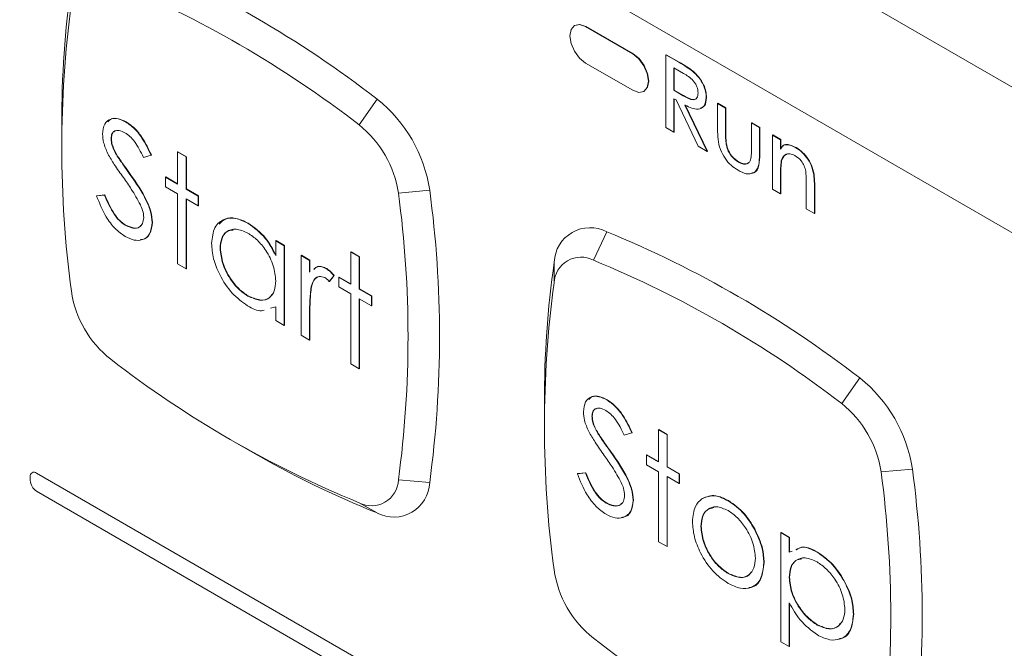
# Model space of a CAD drawing. Header units: millimetres. Extents: x 0 to 420, y 0 to 297.
# Tile 27 of 34: x 215.53 to 222.9, y 207.43 to 212.14. Entities that reach past the tile are written whole.
import ezdxf

# ---------------------------------------------------------------- set-up
doc = ezdxf.new("R2010")
doc.units = ezdxf.units.MM

msp = doc.modelspace()

# ---------------------------------------------------------------- linework, layer by layer
at = {"color": 7, "linetype": 'Continuous', "lineweight": 15}
for p, q in [((216.4586, 215.3873), (228.4794, 208.4478)), ((215.5309, 214.8341), (229.4071, 206.8235)), ((219.6869, 212.0956), (219.6845, 212.0942)), ((219.7679, 212.086), (219.7702, 212.0874)), ((220.1214, 211.8819), (219.7679, 212.086)), ((220.1238, 211.8833), (219.7702, 212.0874)), ((220.1214, 211.8819), (220.1238, 211.8833)), ((219.7679, 211.8138), (220.1214, 211.6097)), ((220.3692, 211.8749), (220.3716, 211.8763)), ((220.3692, 211.8749), (220.4657, 211.8192)), ((220.3692, 211.3306), (220.3692, 211.8749)), ((220.3716, 211.8763), (220.4681, 211.8206)), ((220.4657, 211.8192), (220.4681, 211.8206)), ((220.5008, 211.7361), (220.4296, 211.7772)), ((220.4296, 211.7772), (220.4296, 211.6096)), ((220.432, 211.7759), (220.432, 211.611)), ((220.5708, 211.7512), (220.5732, 211.7526)), ((220.2047, 211.6015), (220.2071, 211.6028)), ((220.4296, 211.6096), (220.432, 211.611)), ((220.4296, 211.6096), (220.499, 211.5691)), ((220.432, 211.611), (220.5013, 211.5704)), ((218.0716, 211.3517), (218.2076, 211.5437)), ((220.4458, 211.5376), (220.4296, 211.5469)), ((220.4296, 211.5469), (220.4296, 211.2957)), ((220.432, 211.5456), (220.432, 211.297)), ((220.6109, 211.1911), (220.4458, 211.5376)), ((220.499, 211.5691), (220.5013, 211.5704)), ((220.6714, 211.5548), (220.6737, 211.5562)), ((220.756, 211.5121), (220.7584, 211.5134)), ((220.7584, 211.5134), (220.8188, 211.4785)), ((220.5124, 211.4992), (220.6774, 211.1526)), ((220.5147, 211.5005), (220.6798, 211.154)), ((220.756, 211.5121), (220.8164, 211.4772)), ((220.756, 211.3183), (220.756, 211.5121)), ((220.8164, 211.4772), (220.8188, 211.4785)), ((220.8164, 211.4772), (220.8164, 211.2893)), ((220.8188, 211.4785), (220.8188, 211.2906)), ((216.3259, 211.3722), (216.3282, 211.3735)), ((221.0098, 211.3655), (221.0122, 211.3669)), ((221.0098, 211.3655), (221.0703, 211.3306)), ((221.0098, 211.1776), (221.0098, 211.3655)), ((221.0122, 211.3669), (221.0726, 211.332)), ((215.8458, 211.3589), (215.8458, 211.2228)), ((220.4296, 211.2957), (220.3692, 211.3306)), ((220.4296, 211.2957), (220.432, 211.297)), ((221.0703, 211.3306), (221.0726, 211.332)), ((221.0703, 211.3306), (221.0703, 211.1333)), ((221.0726, 211.332), (221.0726, 211.1346)), ((216.2151, 211.249), (216.2175, 211.2503)), ((220.8164, 211.2893), (220.8188, 211.2906)), ((221.167, 211.2748), (221.1693, 211.2762)), ((221.167, 211.2748), (221.2274, 211.2399)), ((221.167, 210.87), (221.167, 211.2748)), ((221.1693, 211.2762), (221.2298, 211.2413)), ((221.2274, 211.2399), (221.2298, 211.2413)), ((221.2274, 211.2399), (221.2274, 211.1695)), ((221.2298, 211.2413), (221.2298, 211.1727)), ((216.7137, 211.1483), (216.7161, 211.1496)), ((216.7137, 211.1483), (216.7772, 211.1116)), ((216.7137, 210.9075), (216.7137, 211.1483)), ((216.7161, 211.1496), (216.7795, 211.113)), ((220.6774, 211.1526), (220.6109, 211.1911)), ((220.6774, 211.1526), (220.6798, 211.154)), ((220.8222, 211.1967), (220.8246, 211.198)), ((221.3434, 211.18), (221.3457, 211.1813)), ((216.2617, 211.1166), (216.2641, 211.1179)), ((216.5143, 211.1252), (216.4569, 211.1081)), ((216.5143, 211.1252), (216.5166, 211.1266)), ((216.7772, 211.1116), (216.7795, 211.113)), ((216.7772, 211.1116), (216.7772, 210.8709)), ((216.7795, 211.113), (216.7795, 210.8722)), ((220.9108, 211.0738), (220.9131, 211.0751)), ((221.0703, 211.1333), (221.0726, 211.1346)), ((221.2333, 211.0826), (221.2356, 211.0839)), ((216.3568, 210.9804), (216.3591, 210.9818)), ((216.623, 210.9598), (216.6254, 210.9612)), ((216.623, 210.8866), (216.623, 210.9598)), ((216.623, 210.9598), (216.7137, 210.9075)), ((216.6254, 210.9612), (216.7137, 210.9102)), ((221.2274, 210.9832), (221.2298, 210.9846)), ((221.2274, 210.9832), (221.2274, 210.8351)), ((221.2298, 210.9846), (221.2298, 210.8365)), ((216.7137, 210.8342), (216.623, 210.8866)), ((216.7772, 210.8709), (216.7795, 210.8722)), ((216.7772, 210.8709), (216.8678, 210.8185)), ((216.7795, 210.8722), (216.8702, 210.8199)), ((218.3665, 210.841), (218.6008, 210.8628)), ((221.2274, 210.8351), (221.167, 210.87)), ((221.4208, 210.7235), (221.4208, 210.914)), ((221.4812, 210.8953), (221.4836, 210.8966)), ((221.4812, 210.8953), (221.4812, 210.6886)), ((221.4836, 210.8966), (221.4836, 210.69)), ((216.1063, 210.819), (216.1661, 210.8258)), ((216.1063, 210.819), (216.1087, 210.8203)), ((216.1087, 210.8203), (216.1684, 210.8272)), ((216.1661, 210.8258), (216.1684, 210.8272)), ((216.7137, 210.3108), (216.7137, 210.8342)), ((216.8678, 210.7453), (216.7772, 210.7976)), ((216.7772, 210.7976), (216.7772, 210.2742)), ((216.7795, 210.7962), (216.7795, 210.2755)), ((216.8678, 210.8185), (216.8702, 210.8199)), ((216.8678, 210.8185), (216.8678, 210.7453)), ((216.8702, 210.8199), (216.8702, 210.7466)), ((221.2274, 210.8351), (221.2298, 210.8365)), ((216.8678, 210.7453), (216.8702, 210.7466)), ((221.4812, 210.6886), (221.4208, 210.7235)), ((221.4812, 210.6886), (221.4836, 210.69)), ((216.3213, 210.6001), (216.3237, 210.6015)), ((216.5233, 210.6207), (216.5257, 210.6221)), ((217.2389, 210.6148), (217.2413, 210.6161)), ((217.448, 210.4836), (217.4504, 210.485)), ((217.448, 210.3732), (217.448, 210.4836)), ((217.448, 210.4836), (217.5115, 210.447)), ((217.4504, 210.485), (217.5138, 210.4483)), ((219.8268, 210.3385), (219.9265, 210.5515)), ((217.031, 210.4268), (217.0334, 210.4282)), ((217.5115, 210.447), (217.5138, 210.4483)), ((217.5115, 210.447), (217.5115, 209.8503)), ((217.5138, 210.4483), (217.5138, 209.8516)), ((217.6384, 210.3737), (217.6407, 210.3751)), ((217.6384, 210.3737), (217.7018, 210.3371)), ((217.6384, 209.777), (217.6384, 210.3737)), ((217.6407, 210.3751), (217.7042, 210.3384)), ((217.7018, 210.3371), (217.7042, 210.3384)), ((217.7018, 210.3371), (217.7018, 210.2492)), ((217.7042, 210.3384), (217.7042, 210.2506)), ((218.0101, 210.3999), (218.0124, 210.4013)), ((218.0101, 210.3999), (218.0735, 210.3633)), ((218.0101, 210.1591), (218.0101, 210.3999)), ((218.0124, 210.4013), (218.0759, 210.3646)), ((218.0735, 210.3633), (218.0759, 210.3646)), ((218.0735, 210.3633), (218.0735, 210.1225)), ((218.0759, 210.3646), (218.0759, 210.1239)), ((216.7772, 210.2742), (216.7137, 210.3108)), ((216.7772, 210.2742), (216.7795, 210.2755)), ((217.8279, 210.2748), (217.8303, 210.2761)), ((219.5319, 210.1682), (219.5333, 210.3244)), ((217.8831, 210.2224), (217.8483, 210.1791)), ((217.8855, 210.2238), (217.8507, 210.1804)), ((217.8831, 210.2224), (217.8855, 210.2238)), ((217.9194, 210.2115), (217.9218, 210.2128)), ((217.9194, 210.1382), (217.9194, 210.2115)), ((217.9194, 210.2115), (218.0101, 210.1591)), ((217.9218, 210.2128), (218.0101, 210.1618)), ((217.7132, 210.1391), (217.7155, 210.1405)), ((217.8483, 210.1791), (217.8507, 210.1804)), ((218.0101, 210.0858), (217.9194, 210.1382)), ((218.0735, 210.1225), (218.0759, 210.1239)), ((218.0735, 210.1225), (218.1642, 210.0702)), ((218.0759, 210.1239), (218.1665, 210.0715)), ((217.2392, 210.0702), (217.2416, 210.0716)), ((218.0101, 209.5624), (218.0101, 210.0858)), ((218.1642, 209.9969), (218.0735, 210.0492)), ((218.0735, 210.0492), (218.0735, 209.5258)), ((218.0759, 210.0479), (218.0759, 209.5272)), ((218.1642, 210.0702), (218.1665, 210.0715)), ((218.1642, 210.0702), (218.1642, 209.9969)), ((218.1665, 210.0715), (218.1665, 209.9982)), ((217.448, 209.9901), (217.4081, 209.9789)), ((217.448, 209.8869), (217.448, 209.9901)), ((218.1642, 209.9969), (218.1665, 209.9982)), ((217.7018, 209.9409), (217.7042, 209.9423)), ((217.7018, 209.9409), (217.7018, 209.7404)), ((217.7042, 209.9423), (217.7042, 209.7417)), ((217.5115, 209.8503), (217.448, 209.8869)), ((217.5115, 209.8503), (217.5138, 209.8516)), ((217.7018, 209.7404), (217.6384, 209.777)), ((217.7018, 209.7404), (217.7042, 209.7417)), ((218.0735, 209.5258), (218.0101, 209.5624)), ((218.0735, 209.5258), (218.0759, 209.5272)), ((221.6857, 209.2653), (221.8217, 209.4573)), ((219.4599, 209.2725), (219.4599, 209.1365)), ((219.9264, 209.2936), (219.9287, 209.295)), ((219.8156, 209.1705), (219.818, 209.1718)), ((219.8622, 209.0381), (219.8646, 209.0394)), ((220.1148, 209.0467), (220.0574, 209.0296)), ((220.1148, 209.0467), (220.1171, 209.048)), ((220.3142, 209.0698), (220.3166, 209.0711)), ((220.3142, 209.0698), (220.3777, 209.0331)), ((220.3142, 208.829), (220.3142, 209.0698)), ((220.3166, 209.0711), (220.38, 209.0345)), ((220.3777, 209.0331), (220.38, 209.0345)), ((220.3777, 209.0331), (220.3777, 208.7923)), ((220.38, 209.0345), (220.38, 208.7937)), ((217.1412, 208.978), (217.259, 208.91)), ((219.9573, 208.9019), (219.9596, 208.9033)), ((220.2236, 208.8813), (220.2259, 208.8827)), ((220.2236, 208.808), (220.2236, 208.8813)), ((220.2236, 208.8813), (220.3142, 208.829)), ((220.2259, 208.8827), (220.3142, 208.8317)), ((220.3142, 208.7557), (220.2236, 208.808)), ((220.3777, 208.7923), (220.38, 208.7937)), ((220.3777, 208.7923), (220.4683, 208.74)), ((220.38, 208.7937), (220.4707, 208.7414)), ((215.6101, 208.6915), (215.6101, 208.7187)), ((215.6572, 208.746), (229.7051, 200.6363)), ((219.7068, 208.7404), (219.7666, 208.7473)), ((219.7068, 208.7404), (219.7092, 208.7418)), ((219.7092, 208.7418), (219.769, 208.7487)), ((219.7666, 208.7473), (219.769, 208.7487)), ((220.3142, 208.2323), (220.3142, 208.7557)), ((220.4683, 208.6667), (220.3777, 208.7191)), ((220.3777, 208.7191), (220.3777, 208.1956)), ((220.38, 208.7177), (220.38, 208.197)), ((220.4683, 208.74), (220.4707, 208.7414)), ((220.4683, 208.74), (220.4683, 208.6667)), ((220.4707, 208.7414), (220.4707, 208.6681)), ((221.9806, 208.7546), (222.2149, 208.7764)), ((218.3665, 208.6944), (218.6008, 208.6742)), ((220.4683, 208.6667), (220.4707, 208.6681)), ((229.7051, 200.5002), (215.6572, 208.6099)), ((218.0716, 208.5241), (218.2076, 208.4472)), ((219.9218, 208.5216), (219.9242, 208.523)), ((220.1238, 208.5422), (220.1262, 208.5436)), ((220.8358, 208.5384), (220.8381, 208.5397)), ((220.6315, 208.3453), (220.6339, 208.3467)), ((221.0321, 208.3267), (221.0344, 208.3281)), ((221.2298, 208.3004), (221.2322, 208.3018)), ((221.2298, 208.3004), (221.2933, 208.2638)), ((221.2298, 207.4839), (221.2298, 208.3004)), ((221.2322, 208.3018), (221.2956, 208.2651)), ((220.3777, 208.1956), (220.3142, 208.2323)), ((220.3777, 208.1956), (220.38, 208.197)), ((221.2933, 208.2638), (221.2956, 208.2651)), ((221.2933, 208.2638), (221.2933, 208.1534)), ((221.2956, 208.2651), (221.2956, 208.1547)), ((221.2933, 208.1534), (221.3148, 208.1612)), ((221.5021, 208.1537), (221.5044, 208.1551)), ((221.1029, 208.0737), (221.1053, 208.075)), ((220.8355, 207.9942), (220.8378, 207.9955)), ((221.2933, 207.9641), (221.2956, 207.9655)), ((221.2933, 207.7752), (221.2933, 207.4472)), ((221.2956, 207.7715), (221.2956, 207.4486)), ((221.7737, 207.6897), (221.7761, 207.691)), ((221.5025, 207.6091), (221.5048, 207.6105)), ((221.2933, 207.4472), (221.2298, 207.4839)), ((221.2933, 207.4472), (221.2956, 207.4486))]:
    msp.add_line(p, q, dxfattribs=at)
at = {"color": 7, "linetype": 'Continuous', "lineweight": 15, "flags": 128}
for points in [[(219.7702, 212.0874), (219.7251, 212.103), (219.6869, 212.0956)], [(219.7679, 212.086), (219.7228, 212.1017), (219.6845, 212.0942), (219.659, 212.0648), (219.65, 212.0179), (219.659, 211.9607), (219.6845, 211.9018), (219.7228, 211.8502), (219.7679, 211.8138)], [(220.1214, 211.6097), (220.1665, 211.594), (220.2047, 211.6015), (220.2303, 211.6309), (220.2393, 211.6778), (220.2303, 211.735), (220.2047, 211.7939), (220.1665, 211.8455), (220.1214, 211.8819)], [(220.2071, 211.6028), (220.2071, 211.6028), (220.2327, 211.6322), (220.2416, 211.6791), (220.2327, 211.7364), (220.2071, 211.7953), (220.1689, 211.8469), (220.1238, 211.8833)]]:
    msp.add_lwpolyline(points, dxfattribs=at)
at = {"color": 7, "linetype": 'Continuous', "lineweight": 15}
for centre, radius, start, end in [((213.2093, 205.0741), 8.1755, 52.31127, 67.69411), ((223.1144, 211.38), 7.2687, 171.84686, 180.16593), ((213.1691, 205.006), 8.0189, 52.31127, 67.69411), ((223.8665, 211.1813), 8.0208, 172.30983, 187.69017), ((217.5435, 210.7063), 1.0688, 8.41786, 51.58214), ((217.5735, 210.7236), 0.8016, 8.41786, 51.58214), ((210.4968, 209.7685), 8.1775, 352.30983, 7.69017), ((210.4178, 209.7677), 8.0208, 352.30983, 7.69017), ((219.8019, 210.3132), 0.2688, 62.40259, 177.60816), ((216.8234, 202.9877), 8.1755, 52.31127, 67.69411), ((219.7334, 210.1598), 0.2016, 62.40259, 177.60816), ((216.7832, 202.9196), 8.0189, 52.31127, 67.69411), ((226.7285, 209.2936), 7.2687, 171.84686, 180.16593), ((227.4806, 209.0949), 8.0208, 172.30983, 187.69017), ((216.7108, 210.2253), 0.8016, 188.41786, 231.58214), ((221.1152, 215.9429), 8.0189, 232.31127, 247.69411), ((221.1576, 208.6199), 1.0688, 8.41786, 51.58214), ((221.1876, 208.6373), 0.8016, 8.41786, 51.58214), ((220.9337, 215.2383), 7.3178, 239.85688, 248.12831), ((215.6388, 208.7234), 0.0291, 50.79671, 189.21404), ((214.0319, 207.6813), 8.0208, 352.30983, 7.69017), ((214.1109, 207.6821), 8.1775, 352.30983, 7.69017), ((215.7124, 208.6962), 0.1025, 182.60548, 237.39452), ((218.165, 208.7028), 0.2016, 242.40259, 357.60816), ((218.3322, 208.6854), 0.2688, 242.40259, 357.60816), ((220.3249, 208.1389), 0.8016, 188.41786, 231.58214), ((224.7293, 213.8565), 8.0189, 232.31127, 247.69411)]:
    msp.add_arc(centre, radius, start, end, dxfattribs=at)
for points, knots in [([(220.4657, 211.8192), (220.4854, 211.8079), (220.5206, 211.7877), (220.5555, 211.7624), (220.5708, 211.7512)], [0, 0, 0, 0, 0.560227, 1, 1, 1, 1]), ([(220.4681, 211.8206), (220.4878, 211.8093), (220.523, 211.7891), (220.5578, 211.7638), (220.5732, 211.7526)], [0, 0, 0, 0, 0.560227, 1, 1, 1, 1]), ([(220.6109, 211.5899), (220.609, 211.6054), (220.6062, 211.6288), (220.5901, 211.6607), (220.5592, 211.7036), (220.5267, 211.7217), (220.5008, 211.7361)], [0, 0, 0, 0, 0.24895, 0.374657, 0.500312, 1, 1, 1, 1]), ([(220.5708, 211.7512), (220.5861, 211.737), (220.6166, 211.7084), (220.6497, 211.6533), (220.6687, 211.5997), (220.6705, 211.5698), (220.6714, 211.5548)], [0, 0, 0, 0, 0.280145, 0.559696, 0.779735, 1, 1, 1, 1]), ([(220.5732, 211.7526), (220.5884, 211.7383), (220.6189, 211.7098), (220.652, 211.6547), (220.671, 211.6011), (220.6728, 211.5711), (220.6737, 211.5562)], [0, 0, 0, 0, 0.280145, 0.559696, 0.779735, 1, 1, 1, 1]), ([(220.499, 211.5691), (220.5253, 211.5537), (220.5584, 211.5345), (220.5901, 211.5416), (220.6063, 211.5556), (220.6091, 211.5762), (220.6109, 211.5899)], [0, 0, 0, 0, 0.499615, 0.625282, 0.75089, 1, 1, 1, 1]), ([(220.5013, 211.5704), (220.5274, 211.5554), (220.5602, 211.5367), (220.5909, 211.542), (220.5969, 211.5483), (220.5993, 211.5508)], [0, 0, 0, 0, 0.709144, 0.8875143, 1, 1, 1, 1]), ([(220.6714, 211.5548), (220.6685, 211.5316), (220.6627, 211.4852), (220.602, 211.4563), (220.5464, 211.4829), (220.5124, 211.4992)], [0, 0, 0, 0, 0.280046, 0.559441, 1, 1, 1, 1]), ([(220.6737, 211.5562), (220.6714, 211.5318), (220.6675, 211.4902), (220.638, 211.4806), (220.6258, 211.4767)], [0, 0, 0, 0, 0.586482, 1, 1, 1, 1]), ([(216.1516, 211.2822), (216.1547, 211.3094), (216.161, 211.3637), (216.209, 211.3991), (216.2669, 211.4004), (216.3062, 211.3816), (216.3259, 211.3722)], [0, 0, 0, 0, 0.279475, 0.558803, 0.779358, 1, 1, 1, 1]), ([(216.1913, 211.3748), (216.1995, 211.3832), (216.2191, 211.4036), (216.2698, 211.401), (216.3088, 211.3827), (216.3282, 211.3735)], [0, 0, 0, 0, 0.26175, 0.630802, 1, 1, 1, 1]), ([(216.3259, 211.3722), (216.3477, 211.3572), (216.3912, 211.3272), (216.4594, 211.2398), (216.4935, 211.1687), (216.5143, 211.1252)], [0, 0, 0, 0, 0.279803, 0.55949, 1, 1, 1, 1]), ([(216.3282, 211.3735), (216.35, 211.3585), (216.3936, 211.3285), (216.4618, 211.2411), (216.4958, 211.17), (216.5166, 211.1266)], [0, 0, 0, 0, 0.279803, 0.55949, 1, 1, 1, 1]), ([(216.3188, 211.2925), (216.3044, 211.2995), (216.2758, 211.3135), (216.2411, 211.3082), (216.2186, 211.2861), (216.2163, 211.2614), (216.2151, 211.249)], [0, 0, 0, 0, 0.280299, 0.559832, 0.7799, 1, 1, 1, 1]), ([(216.2515, 211.3066), (216.2485, 211.3064), (216.2358, 211.3054), (216.2213, 211.2866), (216.2187, 211.2624), (216.2175, 211.2503)], [0, 0, 0, 0, 0.130759, 0.565348, 1, 1, 1, 1]), ([(216.4569, 211.1081), (216.437, 211.1493), (216.4092, 211.2067), (216.3567, 211.2672), (216.3314, 211.2841), (216.3188, 211.2925)], [0, 0, 0, 0, 0.559847, 0.779867, 1, 1, 1, 1]), ([(220.9104, 211.0112), (220.8929, 211.0224), (220.858, 211.0449), (220.8099, 211.0998), (220.759, 211.1977), (220.7572, 211.2686), (220.756, 211.3183)], [0, 0, 0, 0, 0.187541, 0.374488, 0.561268, 1, 1, 1, 1]), ([(216.1912, 211.1351), (216.1787, 211.1634), (216.1564, 211.2141), (216.1531, 211.2614), (216.1516, 211.2822)], [0, 0, 0, 0, 0.559822, 1, 1, 1, 1]), ([(216.2151, 211.249), (216.216, 211.2371), (216.2177, 211.2133), (216.2329, 211.167), (216.2508, 211.1357), (216.2617, 211.1166)], [0, 0, 0, 0, 0.279819, 0.559807, 1, 1, 1, 1]), ([(216.2175, 211.2503), (216.2183, 211.2385), (216.22, 211.2147), (216.2352, 211.1683), (216.2531, 211.1371), (216.2641, 211.1179)], [0, 0, 0, 0, 0.279819, 0.559807, 1, 1, 1, 1]), ([(220.8164, 211.2893), (220.8164, 211.2725), (220.8162, 211.2427), (220.8204, 211.2107), (220.8222, 211.1967)], [0, 0, 0, 0, 0.560389, 1, 1, 1, 1]), ([(220.8188, 211.2906), (220.8187, 211.2739), (220.8186, 211.244), (220.8227, 211.2121), (220.8246, 211.198)], [0, 0, 0, 0, 0.560389, 1, 1, 1, 1]), ([(220.8222, 211.1967), (220.8263, 211.1826), (220.8345, 211.1544), (220.8654, 211.1062), (220.8936, 211.0861), (220.9108, 211.0738)], [0, 0, 0, 0, 0.280898, 0.561298, 1, 1, 1, 1]), ([(220.8246, 211.198), (220.8287, 211.1839), (220.8369, 211.1558), (220.8678, 211.1076), (220.8959, 211.0874), (220.9131, 211.0751)], [0, 0, 0, 0, 0.280898, 0.561298, 1, 1, 1, 1]), ([(221.0035, 211.0884), (221.0059, 211.1043), (221.0101, 211.1326), (221.0099, 211.1639), (221.0098, 211.1776)], [0, 0, 0, 0, 0.559412, 1, 1, 1, 1]), ([(221.2274, 211.1695), (221.2331, 211.1804), (221.2446, 211.2022), (221.2883, 211.2052), (221.3225, 211.1895), (221.3434, 211.18)], [0, 0, 0, 0, 0.279094, 0.559407, 1, 1, 1, 1]), ([(221.2443, 211.1906), (221.2461, 211.1935), (221.2543, 211.2063), (221.2914, 211.2053), (221.3251, 211.1904), (221.3457, 211.1813)], [0, 0, 0, 0, 0.099302, 0.449524, 1, 1, 1, 1]), ([(221.3434, 211.18), (221.3594, 211.1692), (221.3914, 211.1477), (221.434, 211.095), (221.4798, 211.0053), (221.4806, 210.9406), (221.4812, 210.8953)], [0, 0, 0, 0, 0.18715, 0.374129, 0.561055, 1, 1, 1, 1]), ([(221.3457, 211.1813), (221.3617, 211.1706), (221.3938, 211.149), (221.4364, 211.0963), (221.4822, 211.0066), (221.483, 210.942), (221.4836, 210.8966)], [0, 0, 0, 0, 0.18715, 0.374129, 0.561055, 1, 1, 1, 1]), ([(216.307, 210.9571), (216.284, 210.9892), (216.2428, 211.0465), (216.2069, 211.108), (216.1912, 211.1351)], [0, 0, 0, 0, 0.560415, 1, 1, 1, 1]), ([(216.2617, 211.1166), (216.2791, 211.0909), (216.3103, 211.045), (216.3426, 211.0001), (216.3568, 210.9804)], [0, 0, 0, 0, 0.559906, 1, 1, 1, 1]), ([(216.2641, 211.1179), (216.2815, 211.0922), (216.3127, 211.0463), (216.3449, 211.0015), (216.3591, 210.9818)], [0, 0, 0, 0, 0.559906, 1, 1, 1, 1]), ([(221.0703, 211.1333), (221.0698, 211.103), (221.069, 211.0429), (221.0331, 210.9852), (220.9725, 210.9798), (220.9311, 211.0007), (220.9104, 211.0112)], [0, 0, 0, 0, 0.281479, 0.559353, 0.779217, 1, 1, 1, 1]), ([(220.9108, 211.0738), (220.9218, 211.0682), (220.9438, 211.057), (220.9718, 211.0567), (220.9929, 211.0671), (221, 211.0813), (221.0035, 211.0884)], [0, 0, 0, 0, 0.280251, 0.559904, 0.780027, 1, 1, 1, 1]), ([(220.9131, 211.0751), (220.9241, 211.0696), (220.946, 211.0586), (220.9738, 211.0572), (220.9864, 211.0657), (220.9916, 211.0692)], [0, 0, 0, 0, 0.371893, 0.742993, 1, 1, 1, 1]), ([(221.0726, 211.1346), (221.0719, 211.1051), (221.0704, 211.0466), (221.0456, 210.9926), (221.018, 210.9914), (221.0134, 210.9912)], [0, 0, 0, 0, 0.4575415, 0.9092232, 1, 1, 1, 1]), ([(221.2333, 211.0826), (221.2311, 211.0647), (221.2273, 211.0328), (221.2274, 210.9984), (221.2274, 210.9832)], [0, 0, 0, 0, 0.5596286, 1, 1, 1, 1]), ([(221.2356, 211.0839), (221.2335, 211.0661), (221.2297, 211.0341), (221.2297, 210.9997), (221.2298, 210.9846)], [0, 0, 0, 0, 0.5596286, 1, 1, 1, 1]), ([(221.3357, 211.1216), (221.3224, 211.1272), (221.2958, 211.1386), (221.2552, 211.1292), (221.2416, 211.1002), (221.2333, 211.0826)], [0, 0, 0, 0, 0.2804572, 0.5615232, 1, 1, 1, 1]), ([(221.2743, 211.1304), (221.2716, 211.1299), (221.2513, 211.1265), (221.2429, 211.1037), (221.2356, 211.0839)], [0, 0, 0, 0, 0.134522, 1, 1, 1, 1]), ([(221.4161, 211.0036), (221.4131, 211.0169), (221.4072, 211.0434), (221.3796, 211.0915), (221.3524, 211.1102), (221.3357, 211.1216)], [0, 0, 0, 0, 0.281315, 0.561189, 1, 1, 1, 1]), ([(221.4208, 210.914), (221.4209, 210.9303), (221.4209, 210.9593), (221.4176, 210.9901), (221.4161, 211.0036)], [0, 0, 0, 0, 0.560285, 1, 1, 1, 1]), ([(216.4345, 210.7533), (216.4127, 210.7928), (216.3738, 210.8634), (216.3274, 210.9285), (216.307, 210.9571)], [0, 0, 0, 0, 0.5595101, 1, 1, 1, 1]), ([(216.3568, 210.9804), (216.4011, 210.9169), (216.4628, 210.8285), (216.5154, 210.6998), (216.5207, 210.6471), (216.5233, 210.6207)], [0, 0, 0, 0, 0.560137, 0.780269, 1, 1, 1, 1]), ([(216.3591, 210.9818), (216.4034, 210.9183), (216.4652, 210.8298), (216.5178, 210.7012), (216.523, 210.6485), (216.5257, 210.6221)], [0, 0, 0, 0, 0.560137, 0.780269, 1, 1, 1, 1]), ([(216.3213, 210.5164), (216.2952, 210.5345), (216.2429, 210.5708), (216.1623, 210.6788), (216.1275, 210.7658), (216.1063, 210.819)], [0, 0, 0, 0, 0.27988, 0.559703, 1, 1, 1, 1]), ([(216.1661, 210.8258), (216.1871, 210.7764), (216.2164, 210.7075), (216.2763, 210.6315), (216.3063, 210.6106), (216.3213, 210.6001)], [0, 0, 0, 0, 0.5593206, 0.7797817, 1, 1, 1, 1]), ([(216.1684, 210.8272), (216.1895, 210.7778), (216.2188, 210.7089), (216.2787, 210.6329), (216.3087, 210.6119), (216.3237, 210.6015)], [0, 0, 0, 0, 0.5593206, 0.7797817, 1, 1, 1, 1]), ([(216.4599, 210.6585), (216.4581, 210.6758), (216.455, 210.7067), (216.4408, 210.739), (216.4345, 210.7533)], [0, 0, 0, 0, 0.559024, 1, 1, 1, 1]), ([(216.3213, 210.6001), (216.3403, 210.5914), (216.3783, 210.5741), (216.4248, 210.58), (216.4543, 210.61), (216.458, 210.6424), (216.4599, 210.6585)], [0, 0, 0, 0, 0.2801649, 0.5600177, 0.7800885, 1, 1, 1, 1]), ([(216.9675, 210.4643), (216.9724, 210.5072), (216.9822, 210.593), (217.0572, 210.6491), (217.1455, 210.6595), (217.2078, 210.6297), (217.2389, 210.6148)], [0, 0, 0, 0, 0.279409, 0.559215, 0.779552, 1, 1, 1, 1]), ([(217.0245, 210.6075), (217.0383, 210.6223), (217.0699, 210.656), (217.1487, 210.6598), (217.2104, 210.6307), (217.2413, 210.6161)], [0, 0, 0, 0, 0.278626, 0.639222, 1, 1, 1, 1]), ([(216.5233, 210.6207), (216.5194, 210.5897), (216.5114, 210.5274), (216.4549, 210.4888), (216.3896, 210.4833), (216.3441, 210.5054), (216.3213, 210.5164)], [0, 0, 0, 0, 0.279159, 0.559072, 0.779432, 1, 1, 1, 1]), ([(216.3237, 210.6015), (216.3424, 210.5932), (216.3798, 210.5765), (216.421, 210.5773), (216.434, 210.5936), (216.4369, 210.5972)], [0, 0, 0, 0, 0.43821, 0.875933, 1, 1, 1, 1]), ([(216.5257, 210.6221), (216.5215, 210.5916), (216.5131, 210.5306), (216.471, 210.4935), (216.4405, 210.4932), (216.4356, 210.4931)], [0, 0, 0, 0, 0.455647, 0.912527, 1, 1, 1, 1]), ([(217.2398, 210.541), (217.2095, 210.5544), (217.1489, 210.5813), (217.0801, 210.5587), (217.0387, 210.5047), (217.0336, 210.4528), (217.031, 210.4268)], [0, 0, 0, 0, 0.279753, 0.559267, 0.77973, 1, 1, 1, 1]), ([(217.1283, 210.5644), (217.1119, 210.5618), (217.0754, 210.5559), (217.0414, 210.5051), (217.036, 210.4538), (217.0334, 210.4282)], [0, 0, 0, 0, 0.289343, 0.644827, 1, 1, 1, 1]), ([(217.2389, 210.6148), (217.2856, 210.5817), (217.369, 210.5227), (217.4238, 210.4189), (217.448, 210.3732)], [0, 0, 0, 0, 0.558999, 1, 1, 1, 1]), ([(217.2413, 210.6161), (217.2879, 210.5831), (217.3713, 210.5241), (217.4262, 210.4203), (217.4504, 210.3745)], [0, 0, 0, 0, 0.558999, 1, 1, 1, 1]), ([(217.448, 210.1839), (217.4446, 210.2213), (217.4378, 210.2959), (217.3808, 210.4069), (217.3119, 210.4927), (217.2638, 210.5249), (217.2398, 210.541)], [0, 0, 0, 0, 0.279651, 0.559215, 0.779501, 1, 1, 1, 1]), ([(217.237, 209.9983), (217.1972, 210.0265), (217.1178, 210.0831), (217.03, 210.2184), (216.9755, 210.3515), (216.9702, 210.4266), (216.9675, 210.4643)], [0, 0, 0, 0, 0.2795738, 0.5593479, 0.7795964, 1, 1, 1, 1]), ([(217.031, 210.4268), (217.0354, 210.3895), (217.0442, 210.3148), (217.0995, 210.2048), (217.1679, 210.1194), (217.2154, 210.0866), (217.2392, 210.0702)], [0, 0, 0, 0, 0.279378, 0.559095, 0.779555, 1, 1, 1, 1]), ([(217.0334, 210.4282), (217.0377, 210.3908), (217.0465, 210.3162), (217.1018, 210.2062), (217.1702, 210.1208), (217.2178, 210.088), (217.2416, 210.0716)], [0, 0, 0, 0, 0.279378, 0.559095, 0.779555, 1, 1, 1, 1]), ([(217.7325, 210.2699), (217.7414, 210.2782), (217.7575, 210.2931), (217.7931, 210.291), (217.8163, 210.2802), (217.8279, 210.2748)], [0, 0, 0, 0, 0.38192, 0.69105, 1, 1, 1, 1]), ([(217.7349, 210.2713), (217.7438, 210.2795), (217.7599, 210.2945), (217.7954, 210.2924), (217.8187, 210.2815), (217.8303, 210.2761)], [0, 0, 0, 0, 0.38192, 0.69105, 1, 1, 1, 1]), ([(217.8279, 210.2748), (217.8389, 210.2669), (217.8585, 210.2528), (217.8756, 210.2317), (217.8831, 210.2224)], [0, 0, 0, 0, 0.559279, 1, 1, 1, 1]), ([(217.8303, 210.2761), (217.8412, 210.2683), (217.8608, 210.2542), (217.878, 210.2331), (217.8855, 210.2238)], [0, 0, 0, 0, 0.559279, 1, 1, 1, 1]), ([(217.8159, 210.2084), (217.8009, 210.2134), (217.7708, 210.2234), (217.7324, 210.1972), (217.7205, 210.1612), (217.7132, 210.1391)], [0, 0, 0, 0, 0.278474, 0.558824, 1, 1, 1, 1]), ([(217.767, 210.2138), (217.7585, 210.21), (217.7321, 210.1982), (217.7222, 210.1639), (217.7155, 210.1405)], [0, 0, 0, 0, 0.3188122, 1, 1, 1, 1]), ([(217.8483, 210.1791), (217.8425, 210.1855), (217.8322, 210.197), (217.8208, 210.2049), (217.8159, 210.2084)], [0, 0, 0, 0, 0.560396, 1, 1, 1, 1]), ([(217.2392, 210.0702), (217.2695, 210.0571), (217.33, 210.0307), (217.4008, 210.0494), (217.4418, 210.1048), (217.4459, 210.1575), (217.448, 210.1839)], [0, 0, 0, 0, 0.279773, 0.559415, 0.779583, 1, 1, 1, 1]), ([(217.7132, 210.1391), (217.709, 210.1035), (217.7015, 210.0398), (217.7017, 209.9711), (217.7018, 209.9409)], [0, 0, 0, 0, 0.5596373, 1, 1, 1, 1]), ([(217.7155, 210.1405), (217.7114, 210.1049), (217.7039, 210.0412), (217.7041, 209.9725), (217.7042, 209.9423)], [0, 0, 0, 0, 0.5596373, 1, 1, 1, 1]), ([(217.2416, 210.0716), (217.2714, 210.0589), (217.3311, 210.0335), (217.3948, 210.0436), (217.4134, 210.0738), (217.418, 210.0813)], [0, 0, 0, 0, 0.430235, 0.860269, 1, 1, 1, 1]), ([(217.3603, 209.9654), (217.3539, 209.9631), (217.32, 209.9509), (217.2742, 209.977), (217.237, 209.9983)], [0, 0, 0, 0, 0.187134, 1, 1, 1, 1]), ([(219.7521, 209.2037), (219.7552, 209.2308), (219.7615, 209.2852), (219.8095, 209.3206), (219.8674, 209.3219), (219.9067, 209.3031), (219.9264, 209.2936)], [0, 0, 0, 0, 0.279475, 0.558803, 0.779358, 1, 1, 1, 1]), ([(219.7918, 209.2962), (219.8, 209.3047), (219.8196, 209.3251), (219.8703, 209.3225), (219.9093, 209.3042), (219.9287, 209.295)], [0, 0, 0, 0, 0.26175, 0.630802, 1, 1, 1, 1]), ([(219.9193, 209.214), (219.9049, 209.221), (219.8763, 209.235), (219.8416, 209.2296), (219.8191, 209.2076), (219.8168, 209.1828), (219.8156, 209.1705)], [0, 0, 0, 0, 0.280299, 0.559832, 0.7799, 1, 1, 1, 1]), ([(219.852, 209.2281), (219.849, 209.2278), (219.8363, 209.2269), (219.8218, 209.2081), (219.8192, 209.1839), (219.818, 209.1718)], [0, 0, 0, 0, 0.130759, 0.565348, 1, 1, 1, 1]), ([(219.9264, 209.2936), (219.9482, 209.2786), (219.9917, 209.2486), (220.0599, 209.1613), (220.094, 209.0902), (220.1148, 209.0467)], [0, 0, 0, 0, 0.279803, 0.55949, 1, 1, 1, 1]), ([(219.9287, 209.295), (219.9505, 209.28), (219.9941, 209.25), (220.0623, 209.1626), (220.0963, 209.0915), (220.1171, 209.048)], [0, 0, 0, 0, 0.279803, 0.55949, 1, 1, 1, 1]), ([(219.7917, 209.0565), (219.7792, 209.0849), (219.7569, 209.1356), (219.7536, 209.1829), (219.7521, 209.2037)], [0, 0, 0, 0, 0.559822, 1, 1, 1, 1]), ([(219.8156, 209.1705), (219.8165, 209.1586), (219.8182, 209.1348), (219.8334, 209.0884), (219.8513, 209.0572), (219.8622, 209.0381)], [0, 0, 0, 0, 0.279819, 0.559807, 1, 1, 1, 1]), ([(219.818, 209.1718), (219.8188, 209.1599), (219.8205, 209.1362), (219.8357, 209.0898), (219.8536, 209.0585), (219.8646, 209.0394)], [0, 0, 0, 0, 0.279819, 0.559807, 1, 1, 1, 1]), ([(220.0574, 209.0296), (220.0375, 209.0708), (220.0097, 209.1282), (219.9572, 209.1887), (219.9319, 209.2055), (219.9193, 209.214)], [0, 0, 0, 0, 0.5598466, 0.7798669, 1, 1, 1, 1]), ([(219.9075, 208.8786), (219.8845, 208.9107), (219.8433, 208.968), (219.8074, 209.0295), (219.7917, 209.0565)], [0, 0, 0, 0, 0.560415, 1, 1, 1, 1]), ([(219.8622, 209.0381), (219.8797, 209.0124), (219.9108, 208.9664), (219.9431, 208.9216), (219.9573, 208.9019)], [0, 0, 0, 0, 0.559906, 1, 1, 1, 1]), ([(219.8646, 209.0394), (219.882, 209.0137), (219.9132, 208.9678), (219.9454, 208.923), (219.9596, 208.9033)], [0, 0, 0, 0, 0.559906, 1, 1, 1, 1]), ([(220.035, 208.6748), (220.0132, 208.7143), (219.9743, 208.7849), (219.9279, 208.8499), (219.9075, 208.8786)], [0, 0, 0, 0, 0.5595101, 1, 1, 1, 1]), ([(219.9573, 208.9019), (220.0016, 208.8384), (220.0633, 208.7499), (220.1159, 208.6213), (220.1212, 208.5686), (220.1238, 208.5422)], [0, 0, 0, 0, 0.560137, 0.780269, 1, 1, 1, 1]), ([(219.9596, 208.9033), (220.0039, 208.8398), (220.0657, 208.7513), (220.1183, 208.6227), (220.1235, 208.5699), (220.1262, 208.5436)], [0, 0, 0, 0, 0.560137, 0.780269, 1, 1, 1, 1]), ([(219.9218, 208.4378), (219.8957, 208.456), (219.8434, 208.4922), (219.7628, 208.6003), (219.7281, 208.6873), (219.7068, 208.7404)], [0, 0, 0, 0, 0.27988, 0.559703, 1, 1, 1, 1]), ([(219.7666, 208.7473), (219.7876, 208.6979), (219.8169, 208.629), (219.8768, 208.553), (219.9068, 208.5321), (219.9218, 208.5216)], [0, 0, 0, 0, 0.559321, 0.779782, 1, 1, 1, 1]), ([(219.769, 208.7487), (219.79, 208.6992), (219.8193, 208.6303), (219.8792, 208.5544), (219.9092, 208.5334), (219.9242, 208.523)], [0, 0, 0, 0, 0.559321, 0.779782, 1, 1, 1, 1]), ([(220.0604, 208.58), (220.0586, 208.5973), (220.0555, 208.6282), (220.0413, 208.6605), (220.035, 208.6748)], [0, 0, 0, 0, 0.559024, 1, 1, 1, 1]), ([(219.9218, 208.5216), (219.9408, 208.5129), (219.9788, 208.4956), (220.0253, 208.5014), (220.0548, 208.5315), (220.0585, 208.5638), (220.0604, 208.58)], [0, 0, 0, 0, 0.280165, 0.560018, 0.780089, 1, 1, 1, 1]), ([(220.6389, 208.5532), (220.6708, 208.5668), (220.7279, 208.5911), (220.8027, 208.5545), (220.8358, 208.5384)], [0, 0, 0, 0, 0.5588656, 1, 1, 1, 1]), ([(220.6412, 208.5546), (220.6731, 208.5682), (220.7303, 208.5924), (220.8051, 208.5559), (220.8381, 208.5397)], [0, 0, 0, 0, 0.5588656, 1, 1, 1, 1]), ([(220.1238, 208.5422), (220.1199, 208.5111), (220.1119, 208.4489), (220.0554, 208.4103), (219.9901, 208.4048), (219.9446, 208.4268), (219.9218, 208.4378)], [0, 0, 0, 0, 0.279159, 0.559072, 0.779432, 1, 1, 1, 1]), ([(219.9242, 208.523), (219.9429, 208.5146), (219.9803, 208.498), (220.0215, 208.4988), (220.0345, 208.515), (220.0374, 208.5186)], [0, 0, 0, 0, 0.43821, 0.875933, 1, 1, 1, 1]), ([(220.1262, 208.5436), (220.122, 208.5131), (220.1136, 208.4521), (220.0715, 208.415), (220.041, 208.4147), (220.0361, 208.4146)], [0, 0, 0, 0, 0.455647, 0.912527, 1, 1, 1, 1]), ([(220.568, 208.3825), (220.5718, 208.4242), (220.5785, 208.499), (220.6204, 208.5366), (220.6389, 208.5532)], [0, 0, 0, 0, 0.559297, 1, 1, 1, 1]), ([(220.8355, 208.4652), (220.8053, 208.4784), (220.7449, 208.5048), (220.6787, 208.4778), (220.6377, 208.424), (220.6336, 208.3716), (220.6315, 208.3453)], [0, 0, 0, 0, 0.279473, 0.559288, 0.779573, 1, 1, 1, 1]), ([(220.8358, 208.5384), (220.8777, 208.5091), (220.9527, 208.4567), (221.0078, 208.3665), (221.0321, 208.3267)], [0, 0, 0, 0, 0.559196, 1, 1, 1, 1]), ([(220.8381, 208.5397), (220.88, 208.5104), (220.955, 208.4581), (221.0101, 208.3679), (221.0344, 208.3281)], [0, 0, 0, 0, 0.559196, 1, 1, 1, 1]), ([(220.728, 208.4871), (220.7111, 208.4835), (220.6747, 208.4758), (220.6404, 208.4245), (220.636, 208.3726), (220.6339, 208.3467)], [0, 0, 0, 0, 0.3014914, 0.6506335, 1, 1, 1, 1]), ([(221.0394, 208.1098), (221.0359, 208.1467), (221.0288, 208.2206), (220.9732, 208.3297), (220.9066, 208.4166), (220.8592, 208.449), (220.8355, 208.4652)], [0, 0, 0, 0, 0.279601, 0.559364, 0.779645, 1, 1, 1, 1]), ([(220.8358, 207.9207), (220.7961, 207.9482), (220.717, 208.0031), (220.6299, 208.1381), (220.5766, 208.2702), (220.5709, 208.345), (220.568, 208.3825)], [0, 0, 0, 0, 0.279777, 0.5591944, 0.7795995, 1, 1, 1, 1]), ([(220.6315, 208.3453), (220.6353, 208.3087), (220.6429, 208.2353), (220.6968, 208.126), (220.765, 208.0422), (220.812, 208.0102), (220.8355, 207.9942)], [0, 0, 0, 0, 0.279588, 0.559161, 0.779534, 1, 1, 1, 1]), ([(220.6339, 208.3467), (220.6376, 208.31), (220.6452, 208.2367), (220.6992, 208.1274), (220.7673, 208.0436), (220.8143, 208.0115), (220.8378, 207.9955)], [0, 0, 0, 0, 0.279588, 0.559161, 0.779534, 1, 1, 1, 1]), ([(221.0321, 208.3267), (221.0549, 208.278), (221.0958, 208.1908), (221.1007, 208.1095), (221.1029, 208.0737)], [0, 0, 0, 0, 0.559216, 1, 1, 1, 1]), ([(221.0344, 208.3281), (221.0573, 208.2793), (221.0981, 208.1922), (221.1031, 208.1109), (221.1053, 208.075)], [0, 0, 0, 0, 0.559216, 1, 1, 1, 1]), ([(221.3423, 208.1712), (221.3597, 208.1809), (221.4032, 208.2051), (221.465, 208.173), (221.5021, 208.1537)], [0, 0, 0, 0, 0.40145, 1, 1, 1, 1]), ([(221.3446, 208.1725), (221.3621, 208.1822), (221.4055, 208.2065), (221.4674, 208.1743), (221.5044, 208.1551)], [0, 0, 0, 0, 0.40145, 1, 1, 1, 1]), ([(221.5021, 208.1537), (221.5417, 208.1256), (221.621, 208.0693), (221.7094, 207.9353), (221.7652, 207.8026), (221.7709, 207.7273), (221.7737, 207.6897)], [0, 0, 0, 0, 0.279627, 0.559432, 0.779703, 1, 1, 1, 1]), ([(221.5044, 208.1551), (221.5441, 208.127), (221.6234, 208.0707), (221.7117, 207.9367), (221.7675, 207.8039), (221.7732, 207.7287), (221.7761, 207.691)], [0, 0, 0, 0, 0.279627, 0.559432, 0.779703, 1, 1, 1, 1]), ([(220.8355, 207.9942), (220.8654, 207.9808), (220.9253, 207.954), (220.9931, 207.9771), (221.0325, 208.0324), (221.0371, 208.084), (221.0394, 208.1098)], [0, 0, 0, 0, 0.279766, 0.559165, 0.779614, 1, 1, 1, 1]), ([(221.1029, 208.0737), (221.098, 208.0311), (221.0883, 207.9459), (221.0171, 207.8851), (220.9287, 207.8753), (220.8667, 207.9056), (220.8358, 207.9207)], [0, 0, 0, 0, 0.279523, 0.559384, 0.779517, 1, 1, 1, 1]), ([(221.1053, 208.075), (221.1001, 208.0334), (221.0897, 207.9501), (221.0376, 207.8923), (220.9971, 207.8908), (220.9909, 207.8905)], [0, 0, 0, 0, 0.458709, 0.917973, 1, 1, 1, 1]), ([(221.5015, 208.0808), (221.4709, 208.0946), (221.4097, 208.1224), (221.3408, 208.0988), (221.2992, 208.0439), (221.2953, 207.9907), (221.2933, 207.9641)], [0, 0, 0, 0, 0.279714, 0.559327, 0.779519, 1, 1, 1, 1]), ([(221.3882, 208.1046), (221.3721, 208.1019), (221.3358, 208.0958), (221.302, 208.0443), (221.2978, 207.9918), (221.2956, 207.9655)], [0, 0, 0, 0, 0.285443, 0.642488, 1, 1, 1, 1]), ([(221.7103, 207.7255), (221.7061, 207.7628), (221.6978, 207.8374), (221.6417, 207.9473), (221.5729, 208.0321), (221.5253, 208.0645), (221.5015, 208.0808)], [0, 0, 0, 0, 0.279444, 0.559104, 0.779517, 1, 1, 1, 1]), ([(220.8378, 207.9955), (220.8674, 207.9826), (220.9264, 207.9569), (220.986, 207.9699), (221.0032, 207.9982), (221.0067, 208.0039)], [0, 0, 0, 0, 0.444027, 0.887471, 1, 1, 1, 1]), ([(221.2933, 207.9641), (221.2967, 207.9269), (221.3037, 207.8525), (221.3613, 207.7419), (221.431, 207.6584), (221.4787, 207.6255), (221.5025, 207.6091)], [0, 0, 0, 0, 0.279613, 0.558825, 0.779462, 1, 1, 1, 1]), ([(221.2956, 207.9655), (221.2991, 207.9283), (221.306, 207.8539), (221.3636, 207.7432), (221.4333, 207.6598), (221.481, 207.6269), (221.5048, 207.6105)], [0, 0, 0, 0, 0.279613, 0.558825, 0.779462, 1, 1, 1, 1]), ([(221.504, 207.5349), (221.458, 207.5686), (221.3756, 207.6288), (221.3185, 207.7303), (221.2933, 207.7752)], [0, 0, 0, 0, 0.558474, 1, 1, 1, 1]), ([(221.5025, 207.6091), (221.5327, 207.596), (221.5932, 207.5698), (221.661, 207.5941), (221.7024, 207.6479), (221.7077, 207.6996), (221.7103, 207.7255)], [0, 0, 0, 0, 0.279644, 0.559226, 0.779741, 1, 1, 1, 1]), ([(221.7737, 207.6897), (221.7691, 207.6465), (221.7598, 207.56), (221.6861, 207.5015), (221.5977, 207.4903), (221.5353, 207.52), (221.504, 207.5349)], [0, 0, 0, 0, 0.279549, 0.559256, 0.779559, 1, 1, 1, 1]), ([(221.7761, 207.691), (221.7711, 207.6488), (221.7611, 207.5644), (221.7085, 207.5091), (221.6696, 207.5068), (221.6651, 207.5066)], [0, 0, 0, 0, 0.469175, 0.938617, 1, 1, 1, 1]), ([(221.5048, 207.6105), (221.5347, 207.5979), (221.5943, 207.5727), (221.6537, 207.5867), (221.6717, 207.6144), (221.6753, 207.6199)], [0, 0, 0, 0, 0.4443918, 0.8886857, 1, 1, 1, 1])]:
    msp.add_open_spline(points, degree=3, knots=knots, dxfattribs=at)

doc.saveas('drawing.dxf')
